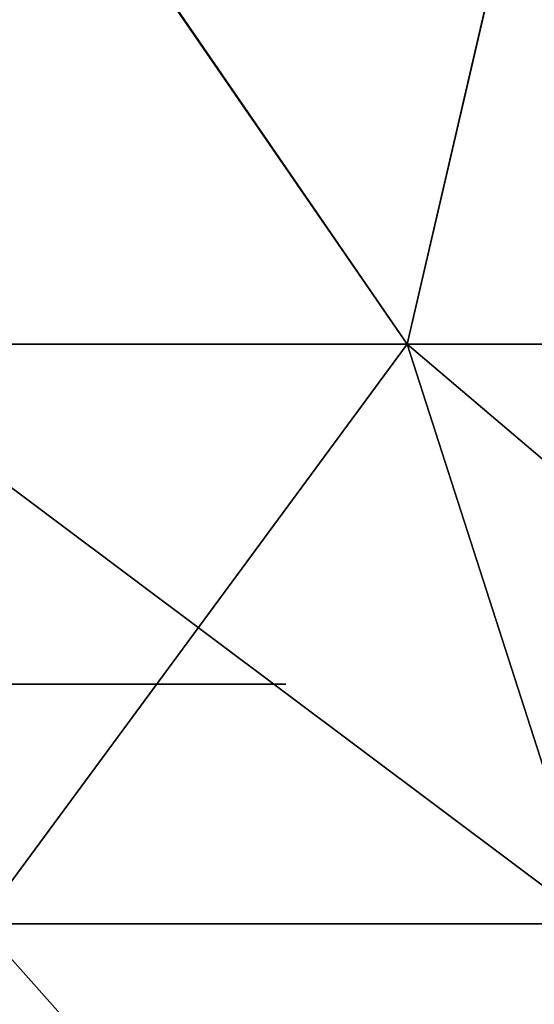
# Model space of a CAD drawing. Header units: millimetres. Extents: x -50 to 50, y -10.5 to 21.3.
# Tile 53 of 55: x 33.7 to 38.3, y 5.1 to 14. Entities that reach past the tile are written whole.
import ezdxf

# ---------------------------------------------------------------- set-up
doc = ezdxf.new("R2010")
doc.units = ezdxf.units.MM
doc.header["$LTSCALE"] = 65.185185
for name, color, linetype in [('11', 7, 'CONTINUOUS'), ('3', 7, 'CONTINUOUS'), ('4', 7, 'CONTINUOUS'), ('8', 7, 'CONTINUOUS')]:
    doc.layers.add(name, color=color, linetype=linetype)

msp = doc.modelspace()

# ---------------------------------------------------------------- linework, layer by layer
at = {"layer": '11', "linetype": 'Continuous'}
for points in [[(34.3685, 8, 31.8418), (31.8427, 8, 34.3678), (34.2477, 8, 29.998), (34.3685, 8, 31.8418)], [(34.2477, 8, 29.998), (31.8427, 8, 34.3678), (34.2377, 8, 29.998), (34.2477, 8, 29.998)], [(34.2377, 8, 29.998), (31.8427, 8, 34.3678), (33.5872, 8, 29.8686), (34.2377, 8, 29.998)], [(35.0257, 8, 29.8405), (34.3685, 8, 31.8418), (34.2477, 8, 29.998), (35.0257, 8, 29.8405)], [(36.1109, 8, 28.725), (34.3685, 8, 31.8418), (35.6813, 8, 29.3927), (36.1109, 8, 28.725)], [(35.6813, 8, 29.3927), (34.3685, 8, 31.8418), (35.0257, 8, 29.8405), (35.6813, 8, 29.3927)]]:
    msp.add_3dface(points, dxfattribs=at)
at = {"layer": '3', "linetype": 'Continuous'}
for points in [[(34.1138, 15.5442, -27.4168), (31.9258, 11.0504, -34.6807), (29.0083, 15.5442, -32.7712), (34.1138, 15.5442, -27.4168)], [(37.1986, 11.0504, -28.9529), (31.9258, 11.0504, -34.6807), (34.1138, 15.5442, -27.4168), (37.1986, 11.0504, -28.9529)], [(38.2444, 15.5442, -21.279), (37.1986, 11.0504, -28.9529), (34.1138, 15.5442, -27.4168), (38.2444, 15.5442, -21.279)], [(41.4568, 11.0504, -22.4353), (37.1986, 11.0504, -28.9529), (38.2444, 15.5442, -21.279), (41.4568, 11.0504, -22.4353)], [(41.2822, 15.5442, -14.5331), (41.4568, 11.0504, -22.4353), (38.2444, 15.5442, -21.279), (41.2822, 15.5442, -14.5331)], [(37.1986, 11.0504, -28.9529), (33.3645, 5.8488, -36.2435), (31.9258, 11.0504, -34.6807), (37.1986, 11.0504, -28.9529)], [(38.875, 5.8488, -30.2576), (33.3645, 5.8488, -36.2435), (37.1986, 11.0504, -28.9529), (38.875, 5.8488, -30.2576)], [(41.4568, 11.0504, -22.4353), (38.875, 5.8488, -30.2576), (37.1986, 11.0504, -28.9529), (41.4568, 11.0504, -22.4353)], [(38.302, 0.3014, -32.1392), (32.1392, 0.3014, -38.302), (33.3645, 5.8488, -36.2435), (38.302, 0.3014, -32.1392)], [(38.875, 5.8488, -30.2576), (38.302, 0.3014, -32.1392), (33.3645, 5.8488, -36.2435), (38.875, 5.8488, -30.2576)], [(43.3011, 0.3014, -24.9999), (38.302, 0.3014, -32.1392), (38.875, 5.8488, -30.2576), (43.3011, 0.3014, -24.9999)]]:
    msp.add_3dface(points, dxfattribs=at)
at = {"layer": '4', "linetype": 'Continuous'}
for points in [[(28.9981, 15.5442, 32.7802), (31.9258, 11.0504, 34.6807), (34.107, 15.5442, 27.4253), (28.9981, 15.5442, 32.7802)], [(31.9258, 11.0504, 34.6807), (37.1986, 11.0504, 28.9529), (34.107, 15.5442, 27.4253), (31.9258, 11.0504, 34.6807)], [(34.107, 15.5442, 27.4253), (37.1986, 11.0504, 28.9529), (38.2405, 15.5442, 21.2861), (34.107, 15.5442, 27.4253)], [(37.1986, 11.0504, 28.9529), (41.4568, 11.0504, 22.4353), (38.2405, 15.5442, 21.2861), (37.1986, 11.0504, 28.9529)], [(38.2405, 15.5442, 21.2861), (41.4568, 11.0504, 22.4353), (41.2804, 15.5442, 14.5382), (38.2405, 15.5442, 21.2861)], [(33.3645, 5.8488, 36.2435), (38.875, 5.8488, 30.2576), (31.9258, 11.0504, 34.6807), (33.3645, 5.8488, 36.2435)], [(31.9258, 11.0504, 34.6807), (38.875, 5.8488, 30.2576), (37.1986, 11.0504, 28.9529), (31.9258, 11.0504, 34.6807)], [(38.875, 5.8488, 30.2576), (43.325, 5.8488, 23.4463), (37.1986, 11.0504, 28.9529), (38.875, 5.8488, 30.2576)], [(37.1986, 11.0504, 28.9529), (43.325, 5.8488, 23.4463), (41.4568, 11.0504, 22.4353), (37.1986, 11.0504, 28.9529)], [(32.1392, 0.3014, 38.302), (38.302, 0.3014, 32.1392), (33.3645, 5.8488, 36.2435), (32.1392, 0.3014, 38.302)], [(33.3645, 5.8488, 36.2435), (38.302, 0.3014, 32.1392), (38.875, 5.8488, 30.2576), (33.3645, 5.8488, 36.2435)], [(38.302, 0.3014, 32.1392), (43.3011, 0.3014, 24.9999), (38.875, 5.8488, 30.2576), (38.302, 0.3014, 32.1392)]]:
    msp.add_3dface(points, dxfattribs=at)
at = {"layer": '8', "linetype": 'Continuous'}
for points in [[(28.2741, 8, -31.8096), (29.5001, 8, -33.0357), (34.3678, 8, -31.8427), (28.2741, 8, -31.8096)], [(28.2741, 8, -31.8096), (34.3678, 8, -31.8427), (30.6767, 8, -31.1348), (28.2741, 8, -31.8096)], [(29.5001, 8, -33.0357), (29.8686, 8, -33.5872), (34.3678, 8, -31.8427), (29.5001, 8, -33.0357)], [(29.8686, 8, -33.5872), (29.998, 8, -34.2377), (34.3678, 8, -31.8427), (29.8686, 8, -33.5872)], [(29.998, 8, -34.2377), (29.998, 8, -34.2477), (34.3678, 8, -31.8427), (29.998, 8, -34.2377)], [(34.3678, 8, -31.8427), (29.998, 8, -34.2477), (31.8418, 8, -34.3685), (34.3678, 8, -31.8427)], [(34.3678, 8, -31.8427), (35.0259, 8, -29.8404), (30.6767, 8, -31.1348), (34.3678, 8, -31.8427)], [(30.6767, 8, -31.1348), (35.0259, 8, -29.8404), (31.1344, 8, -30.6773), (30.6767, 8, -31.1348)], [(35.0259, 8, -29.8404), (34.2477, 8, -29.998), (31.1344, 8, -30.6773), (35.0259, 8, -29.8404)], [(31.1344, 8, -30.6773), (34.2477, 8, -29.998), (31.302, 8, -30.052), (31.1344, 8, -30.6773)], [(34.2377, 8, -29.998), (33.5872, 8, -29.8686), (31.302, 8, -30.052), (34.2377, 8, -29.998)], [(34.2477, 8, -29.998), (34.2377, 8, -29.998), (31.302, 8, -30.052), (34.2477, 8, -29.998)], [(35.6814, 8, -29.3925), (35.0259, 8, -29.8404), (34.3678, 8, -31.8427), (35.6814, 8, -29.3925)], [(36.1109, 8, -28.725), (35.6814, 8, -29.3925), (34.3678, 8, -31.8427), (36.1109, 8, -28.725)]]:
    msp.add_3dface(points, dxfattribs=at)

doc.saveas('drawing.dxf')
